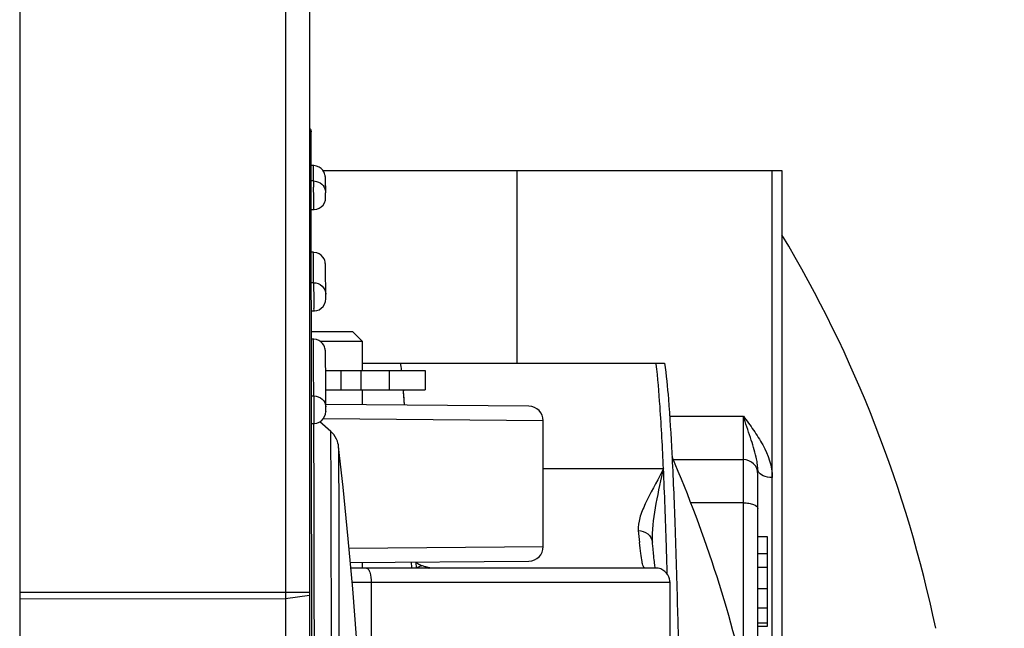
# Model space of a CAD drawing. Header units: millimetres. Extents: x 0 to 420, y 0 to 297.
# Tile 116 of 136: x 253.23 to 257.32, y 184.12 to 186.65. Entities that reach past the tile are written whole.
import ezdxf

# ---------------------------------------------------------------- set-up
doc = ezdxf.new("R2010")
doc.units = ezdxf.units.MM
doc.header["$LTSCALE"] = 23.1
doc.layers.get('0').update_dxf_attribs({"linetype": 'CONTINUOUS'})
doc.layers.add('DIM_PILOTEES', color=7, linetype='CONTINUOUS')
doc.styles.get("Standard").update_dxf_attribs({"font": 'txt', "width": 0.7})
doc.dimstyles.new('DIMSTYLE_8', dxfattribs={"dimtxt": 2.5, "dimasz": 3.5, "dimexe": 2, "dimexo": 0, "dimtad": 1, "dimdec": 1, "dimlfac": 5, "dimdsep": 46, "dimtxsty": 'Standard', "dimblk": '_FILLED', "dimblk1": '_FILLED', "dimblk2": '_FILLED', "dimcen": 0.09, "dimazin": 2, "dimtp": 0.3, "dimtm": 0.3, "dimtfac": 1, "dimtdec": 1, "dimtofl": 0, "dimtmove": 0, "dimatfit": 3, "dimldrblk": '_FILLED', "dimfxl": 0, "dimtolj": 1, "dimarcsym": 0})

# ---------------------------------------------------------------- blocks, each defined once
blk = doc.blocks.new('_FILLED')
at = {"color": 0, "linetype": 'ByBlock'}
blk.add_solid([(0, 0), (-1, 0.1429), (-1, -0.1429)], dxfattribs=at)
blk = doc.blocks.new('*D14')
at = {"layer": 'DIM_PILOTEES', "color": 2, "linetype": 'Continuous'}
for p, q in [((253.9475, 199.6119), (263.7247, 199.6465)), ((261.7247, 199.6395), (261.7646, 188.385)), ((261.8046, 177.1306), (261.7646, 188.385)), ((253.2201, 177.1001), (263.8046, 177.1377))]:
    blk.add_line(p, q, dxfattribs=at)
at = {"layer": 'DIM_PILOTEES', "color": 2, "linetype": 'Continuous', "xscale": 3.5, "yscale": 3.5, "zscale": 3.5}
for p, rotation in [((261.7247, 199.6395), 90.2032398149), ((261.8046, 177.1306), 270.2032398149)]:
    blk.add_blockref('_FILLED', p, dxfattribs=dict(at, rotation=rotation))
at = {"layer": 'DIM_PILOTEES', "color": 2, "linetype": 'Continuous', "insert": (264.8896, 188.3961), "char_height": 2.5, "width": 12.053571, "attachment_point": 2, "rotation": 270.2032, "line_spacing_factor": 0.9}
blk.add_mtext('{\\ftxt;\\W0.0001;\\H0.0001;\\~}{\\ftxt;\\W3.2142857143;\\H2.5; }{\\ftxt;\\W0.0001;\\H0.0001;\\~}', dxfattribs=at)

msp = doc.modelspace()

# ---------------------------------------------------------------- linework, layer by layer
at = {"color": 7, "linetype": 'Continuous'}
for p, q in [((254.3349, 195.8012), (254.3349, 177.1097)), ((254.4341, 195.7108), (254.4341, 177.2001)), ((253.2341, 177.1001), (253.2341, 195.5318)), ((254.4415, 186.1794), (254.4415, 186.1801)), ((254.4415, 186.1782), (254.4415, 186.1794)), ((254.4416, 186.1753), (254.4415, 186.1782)), ((254.4417, 186.1643), (254.4416, 186.1753)), ((254.4417, 186.144), (254.4417, 186.1643)), ((254.4418, 186.1374), (254.4417, 186.144)), ((254.4418, 186.1327), (254.4418, 186.1374)), ((254.4418, 186.1277), (254.4418, 186.1327)), ((254.4418, 186.1224), (254.4418, 186.1277)), ((254.4418, 186.1168), (254.4418, 186.1224)), ((254.4418, 186.1109), (254.4418, 186.1168)), ((254.4504, 186.0399), (254.4404, 186.0399)), ((254.4421, 185.967), (254.442, 186.0046)), ((254.4516, 185.9761), (254.4514, 185.9955)), ((254.4903, 186.0201), (256.3941, 186.0201)), ((254.5006, 185.9894), (254.5006, 185.9906)), ((254.5007, 185.988), (254.5006, 185.9894)), ((254.5007, 185.9866), (254.5007, 185.988)), ((254.5008, 185.9842), (254.5007, 185.9866)), ((254.5009, 185.9803), (254.5008, 185.9842)), ((255.2941, 186.0201), (255.2941, 185.2201)), ((256.3541, 182.7887), (256.3541, 186.0201)), ((256.3941, 186.0201), (256.3941, 179.9601)), ((254.4516, 185.9761), (254.4416, 185.9761)), ((254.4438, 183.9735), (254.4421, 185.967)), ((254.4516, 185.9761), (254.4516, 185.9506)), ((254.501, 185.9728), (254.5009, 185.9803)), ((254.5013, 185.9558), (254.501, 185.9728)), ((254.5013, 185.9558), (254.5016, 185.927)), ((254.4517, 185.929), (254.4516, 185.9057)), ((254.5015, 185.9074), (254.5016, 185.9072)), ((254.5016, 185.9073), (254.5016, 185.9153)), ((254.4416, 185.8573), (254.4516, 185.8573)), ((254.4504, 185.6801), (254.4404, 185.6801)), ((254.5006, 185.6293), (254.5005, 185.6306)), ((254.5007, 185.628), (254.5006, 185.6293)), ((254.5007, 185.6259), (254.5007, 185.628)), ((254.5008, 185.6225), (254.5007, 185.6259)), ((254.5009, 185.6172), (254.5008, 185.6225)), ((254.5011, 185.6058), (254.5009, 185.6172)), ((254.5014, 185.5753), (254.5011, 185.6058)), ((254.4519, 185.5542), (254.4419, 185.5542)), ((254.4519, 185.5542), (254.452, 185.4797)), ((254.5017, 185.5363), (254.5014, 185.5753)), ((254.5019, 185.5063), (254.5017, 185.5363)), ((254.5019, 185.505), (254.5019, 185.5063)), ((254.5019, 185.4867), (254.5019, 185.4939)), ((254.5019, 185.4871), (254.5019, 185.4867)), ((254.4419, 185.4367), (254.4519, 185.4367)), ((254.6141, 185.3501), (254.4426, 185.3501)), ((254.6141, 185.3501), (254.6541, 185.3101)), ((254.4504, 185.3201), (254.4404, 185.3201)), ((254.6541, 185.3101), (254.48, 185.3101)), ((254.6541, 185.1901), (254.6541, 185.3101)), ((254.5006, 185.2692), (254.5005, 185.2705)), ((254.5006, 185.2677), (254.5006, 185.2692)), ((254.5007, 185.2653), (254.5006, 185.2677)), ((254.5008, 185.2612), (254.5007, 185.2653)), ((254.5009, 185.2533), (254.5008, 185.2612)), ((254.5012, 185.2339), (254.5009, 185.2533)), ((254.4518, 185.2013), (254.4517, 185.2145)), ((254.5017, 185.1692), (254.5012, 185.2339)), ((254.6541, 185.2201), (255.9073, 185.2201)), ((254.4524, 185.0845), (254.4518, 185.2013)), ((254.5016, 185.1901), (254.9141, 185.1901)), ((254.5018, 185.1564), (254.5017, 185.1692)), ((254.5649, 185.1901), (254.5649, 185.1101)), ((254.6495, 185.1101), (254.6495, 185.1901)), ((254.7659, 185.1101), (254.7659, 185.1901)), ((254.9141, 185.1901), (254.9141, 185.1101)), ((254.5018, 185.1428), (254.5018, 185.1564)), ((254.5019, 185.1283), (254.5018, 185.1428)), ((254.502, 185.1183), (254.5019, 185.1283)), ((254.502, 185.1079), (254.502, 185.1183)), ((254.502, 185.1101), (254.9141, 185.1101)), ((254.5021, 185.0972), (254.502, 185.1079)), ((254.6541, 185.0473), (254.6541, 185.1101)), ((254.824, 185.1102), (254.8244, 185.1051)), ((254.4424, 185.0845), (254.4523, 185.0845)), ((254.4523, 185.0845), (254.4524, 185.0053)), ((254.5022, 185.069), (254.5021, 185.0805)), ((254.5022, 185.0572), (254.5022, 185.069)), ((254.5023, 185.039), (254.5022, 185.0572)), ((255.3446, 185.0412), (254.5024, 185.0486)), ((254.5023, 185.0374), (254.5023, 185.0389)), ((254.5023, 185.0206), (254.5023, 185.0197)), ((254.4423, 184.9698), (254.4523, 184.9698)), ((254.4523, 184.9651), (254.4522, 184.971)), ((254.5225, 184.9371), (254.4777, 184.977)), ((255.4041, 184.9812), (254.4915, 184.9887)), ((255.4041, 184.459), (255.4041, 184.9812)), ((255.9282, 185.0007), (256.2341, 185.0007)), ((256.2341, 183.9407), (256.2341, 185.0007)), ((255.9431, 184.8201), (256.2341, 184.8201)), ((255.4041, 184.7832), (255.9028, 184.7832)), ((255.9028, 184.7832), (255.8961, 184.7698)), ((255.8998, 184.769), (255.8961, 184.7698)), ((255.8998, 184.769), (255.9028, 184.7832)), ((256.2941, 183.7105), (256.2941, 184.779)), ((256.2341, 184.6409), (256.0165, 184.6409)), ((255.8574, 184.4743), (255.8573, 184.4775)), ((255.8573, 184.4775), (255.8573, 184.4775)), ((256.3341, 184.5), (256.2941, 184.5)), ((256.3341, 184.1297), (256.3341, 184.5)), ((254.5991, 184.4524), (255.4041, 184.459)), ((255.8615, 184.4304), (255.8596, 184.4499)), ((254.6044, 184.3925), (255.3446, 184.399)), ((254.6541, 184.3701), (254.6541, 184.393)), ((254.8584, 184.3706), (254.8576, 184.3956)), ((256.3341, 184.4295), (256.2941, 184.4295)), ((255.87, 184.3701), (254.6064, 184.3701)), ((255.8688, 184.3701), (255.8669, 184.3834)), ((256.3341, 184.3727), (256.2941, 184.3727)), ((255.93, 184.3101), (254.6118, 184.3101)), ((254.6901, 184.3101), (254.6901, 183.5344)), ((255.93, 181.1301), (255.93, 184.3101)), ((256.2941, 184.2848), (256.3341, 184.2848)), ((254.4341, 184.2681), (253.2341, 184.2681)), ((254.3349, 184.2426), (253.2341, 184.2413)), ((254.4341, 184.256), (254.3349, 184.2426)), ((256.3341, 184.2032), (256.2941, 184.2032)), ((256.3341, 184.1415), (256.2941, 184.1415)), ((256.2941, 184.1297), (256.3341, 184.1297))]:
    msp.add_line(p, q, dxfattribs=at)
for points in [[(254.4415, 186.1801), (254.4415, 186.1804), (254.4415, 186.1807), (254.4415, 186.181), (254.4414, 186.1815), (254.4413, 186.1825), (254.4411, 186.184), (254.4404, 186.1863), (254.4394, 186.189), (254.4378, 186.1916), (254.4357, 186.1941), (254.4341, 186.1956)], [(254.4419, 186.1016), (254.4419, 186.1047), (254.4418, 186.1109)], [(254.4419, 186.0916), (254.4419, 186.095), (254.4419, 186.1016)], [(254.4419, 186.0809), (254.4419, 186.0846), (254.4419, 186.0916)], [(254.4419, 186.0697), (254.4419, 186.0735), (254.4419, 186.0809)], [(254.442, 186.0538), (254.442, 186.0578), (254.4419, 186.0619), (254.4419, 186.0697)], [(254.442, 186.0367), (254.442, 186.0411), (254.442, 186.0454), (254.442, 186.0538)], [(254.442, 186.0187), (254.442, 186.0233), (254.442, 186.0279), (254.442, 186.0367)], [(254.5006, 185.9906), (254.5005, 185.9913), (254.5005, 185.9919), (254.5004, 185.9926), (254.5004, 185.9934), (254.5003, 185.9943), (254.5002, 185.9953), (254.5, 185.9968), (254.4997, 185.9988), (254.4989, 186.0021), (254.4973, 186.0073), (254.4945, 186.0137), (254.4898, 186.0209), (254.4832, 186.0279), (254.4746, 186.0338), (254.4642, 186.0381), (254.4525, 186.0401), (254.4504, 186.0401)], [(254.442, 186.0046), (254.442, 186.0093), (254.442, 186.0187)], [(254.4644, 185.8589), (254.4742, 185.8627), (254.4833, 185.8686), (254.4909, 185.8764), (254.4967, 185.8858), (254.5004, 185.8964), (254.5016, 185.9072)], [(254.4516, 185.8572), (254.4544, 185.8573), (254.4644, 185.8589)], [(254.5005, 185.6306), (254.5005, 185.6312), (254.5005, 185.6318), (254.5004, 185.6324), (254.5004, 185.6331), (254.5003, 185.634), (254.5002, 185.6349), (254.5001, 185.6363), (254.4998, 185.6382), (254.4991, 185.6413), (254.4976, 185.6465), (254.4948, 185.6531), (254.4901, 185.6605), (254.4833, 185.6678), (254.4746, 185.6738), (254.4644, 185.6781), (254.453, 185.68), (254.4504, 185.6801)], [(254.4647, 185.4384), (254.4746, 185.4421), (254.4836, 185.448), (254.4913, 185.4559), (254.4971, 185.4653), (254.5007, 185.4759), (254.5019, 185.4867)], [(254.4519, 185.4367), (254.4548, 185.4368), (254.4647, 185.4384)], [(254.5005, 185.2705), (254.5005, 185.2712), (254.5005, 185.2719), (254.5004, 185.2726), (254.5003, 185.2735), (254.5003, 185.2746), (254.5001, 185.2762), (254.4997, 185.2788), (254.4988, 185.2826), (254.4969, 185.2884), (254.4937, 185.2951), (254.4889, 185.302), (254.4823, 185.3086), (254.474, 185.3142), (254.464, 185.3182), (254.4529, 185.32), (254.4504, 185.3201)], [(254.5021, 185.0805), (254.5021, 185.0861), (254.5021, 185.0972)], [(254.4651, 184.9714), (254.475, 184.9752), (254.484, 184.9811), (254.4917, 184.9889), (254.4975, 184.9983), (254.5011, 185.0089), (254.5023, 185.0197)], [(254.4523, 184.9697), (254.4551, 184.9698), (254.4651, 184.9714)], [(254.5555, 184.8736), (254.5552, 184.8757), (254.5543, 184.881), (254.5528, 184.8877), (254.5502, 184.8959), (254.5465, 184.905), (254.5414, 184.9144), (254.535, 184.9237), (254.5272, 184.9327), (254.5225, 184.9371)], [(254.6619, 183.5381), (254.6534, 183.7109), (254.6429, 183.8915), (254.6299, 184.0829), (254.6142, 184.2833), (254.5956, 184.4912), (254.574, 184.7058), (254.5554, 184.8736)], [(255.8596, 184.4499), (255.8577, 184.4714), (255.8574, 184.4749)], [(255.8669, 184.3834), (255.866, 184.39), (255.8651, 184.3972), (255.8642, 184.4048), (255.8633, 184.4128), (255.8624, 184.4214), (255.8615, 184.4304)], [(255.93, 184.3101), (255.9295, 184.3175), (255.9279, 184.3256), (255.925, 184.3338), (255.9209, 184.3418), (255.9154, 184.3493), (255.9085, 184.3561), (255.9004, 184.3618), (255.8912, 184.3663), (255.8808, 184.3691), (255.8701, 184.3701)]]:
    msp.add_lwpolyline(points, dxfattribs=at)
for centre, radius, start, end in [((244.4854, 185.9331), 9.9662, 359.97675, 0.10079), ((254.134, 185.9248), 0.3675, 0.1805, 0.3431), ((250.2802, 185.9171), 4.2213, 359.9758, 0.1209), ((251.8491, 183.0368), 5.295, 11.8056, 30.8666), ((251.1514, 185.4972), 3.3506, 359.9421, 0.1324), ((252.8682, 184.9839), 1.9592, 6.084, 6.9247), ((252.9811, 184.9968), 1.8457, 6.0503, 6.951), ((254.2712, 185.0245), 1.6132, 6.843, 6.965), ((249.3697, 184.6675), 5.4722, 4.1207, 4.6471), ((249.6682, 184.6909), 5.1728, 4.2863, 4.5925), ((248.9246, 184.6349), 5.9185, 4.12086, 4.2893), ((248.4155, 184.5981), 6.4289, 4.00277, 4.12644), ((248.3907, 184.5964), 6.4538, 3.99461, 4.12144), ((250.4294, 185.0298), 4.0729, 359.9411, 0.1058), ((253.7802, 185.0246), 0.7221, 359.6133, 0.083), ((255.3441, 184.9812), 0.06, 0, 89.5), ((251.0578, 182.716), 5.3192, 11.9623, 23.4351), ((256.2341, 184.7601), 0.06, 0, 90), ((258.2275, 184.7247), 2.4373, 184.6856, 185.8522), ((255.8079, 184.4708), 0.0496, 4.7145, 7.6563), ((255.3441, 184.459), 0.06, 270.5, 360)]:
    msp.add_arc(centre, radius, start, end, dxfattribs=at)
for points in [[(254.4342, 186.1956), (254.4373, 186.193), (254.4397, 186.1892), (254.4408, 186.1853)], [(254.4408, 186.1853), (254.4412, 186.1836), (254.4415, 186.1819), (254.4415, 186.1801)], [(254.4516, 185.9761), (254.4559, 185.9761), (254.4602, 185.9755), (254.4643, 185.9744)], [(256.292, 184.8055), (256.2908, 184.8138), (256.2892, 184.8219), (256.2873, 184.8301)], [(256.2941, 184.779), (256.2941, 184.7879), (256.2932, 184.7967), (256.292, 184.8055)], [(256.2952, 184.7726), (256.2945, 184.7746), (256.2941, 184.7768), (256.2941, 184.779)], [(254.8823, 184.3701), (254.886, 184.3757), (254.893, 184.3797), (254.8996, 184.3799)]]:
    msp.add_open_spline(points, degree=3, dxfattribs=at)
for points, knots in [([(254.4514, 185.9955), (254.4513, 186.002), (254.4511, 186.0131), (254.451, 186.026), (254.4507, 186.0333), (254.4508, 186.0371), (254.4504, 186.0386), (254.4507, 186.0401), (254.4504, 186.0401)], [0, 0, 0, 0, 0.436598, 0.749079, 0.858628, 0.936976, 0.984079, 1, 1, 1, 1]), ([(254.4421, 185.967), (254.4421, 185.9677), (254.4409, 185.9714), (254.437, 185.9731), (254.4342, 185.974)], [0, 0, 0, 0, 0.189352, 1, 1, 1, 1]), ([(254.4643, 185.9744), (254.4746, 185.9718), (254.4939, 185.9596), (254.5015, 185.938), (254.5016, 185.9275)], [0, 0, 0, 0, 0.502385, 1, 1, 1, 1]), ([(254.4516, 185.9057), (254.4516, 185.8993), (254.4515, 185.8878), (254.452, 185.8727), (254.4509, 185.8632), (254.4521, 185.8583), (254.4516, 185.8573)], [0, 0, 0, 0, 0.395291, 0.718023, 0.926782, 1, 1, 1, 1]), ([(254.4519, 185.5542), (254.4518, 185.5725), (254.4517, 185.598), (254.4514, 185.6294), (254.4513, 185.6472), (254.4508, 185.6607), (254.4513, 185.6714), (254.4499, 185.6759), (254.4511, 185.6801), (254.4504, 185.6801)], [0, 0, 0, 0, 0.435514, 0.607289, 0.748197, 0.858076, 0.936767, 0.984116, 1, 1, 1, 1]), ([(254.4519, 185.5542), (254.4646, 185.5542), (254.4906, 185.5446), (254.5018, 185.5188), (254.5019, 185.5066)], [0, 0, 0, 0, 0.507359, 1, 1, 1, 1]), ([(254.452, 185.4797), (254.452, 185.474), (254.4517, 185.4637), (254.4526, 185.45), (254.4509, 185.4422), (254.4527, 185.4374), (254.4519, 185.4367)], [0, 0, 0, 0, 0.401198, 0.723103, 0.929218, 1, 1, 1, 1]), ([(254.4517, 185.2145), (254.4516, 185.2298), (254.4515, 185.2513), (254.4512, 185.2776), (254.4512, 185.2926), (254.4508, 185.3038), (254.4512, 185.3129), (254.45, 185.3165), (254.451, 185.3201), (254.4504, 185.3201)], [0, 0, 0, 0, 0.435893, 0.607743, 0.748609, 0.858375, 0.93693, 0.984163, 1, 1, 1, 1]), ([(255.9073, 185.2201), (255.9148, 185.1708), (255.9259, 185.0461), (255.9395, 184.823), (255.9514, 184.531), (255.9659, 184.0326), (255.9763, 183.3233), (255.978, 182.5803), (255.9736, 181.9749), (255.9676, 181.548), (255.9591, 181.1599), (255.9497, 180.8668), (255.941, 180.6612), (255.9343, 180.5317), (255.9272, 180.4202), (255.9199, 180.3274), (255.9123, 180.2538), (255.9053, 180.2043), (255.8987, 180.1735), (255.8928, 180.1543), (255.8812, 180.1308), (255.8605, 180.1201), (255.8476, 180.1201)], [0, 0, 0, 0, 0.02918, 0.073133, 0.130715, 0.200077, 0.364736, 0.545547, 0.634585, 0.718753, 0.795257, 0.861586, 0.890247, 0.915591, 0.937423, 0.955592, 0.970006, 0.980717, 0.984819, 0.988392, 0.992442, 1, 1, 1, 1]), ([(255.9028, 184.7832), (255.8989, 184.8687), (255.8912, 185.0134), (255.88, 185.1579), (255.873, 185.2167)], [0, 0, 0, 0, 0.591376, 1, 1, 1, 1]), ([(254.4523, 185.0845), (254.4649, 185.0845), (254.4906, 185.0758), (254.5023, 185.0507), (254.5023, 185.0389)], [0, 0, 0, 0, 0.515996, 1, 1, 1, 1]), ([(254.4524, 185.0053), (254.4524, 185.0005), (254.4525, 184.9917), (254.4522, 184.982), (254.4525, 184.9754), (254.4519, 184.9729), (254.4531, 184.9697), (254.4523, 184.9698)], [0, 0, 0, 0, 0.40797, 0.728283, 0.846235, 0.93164, 1, 1, 1, 1]), ([(254.455, 183.9745), (254.4547, 184.1914), (254.4539, 184.5216), (254.4534, 184.8518), (254.4523, 184.9651)], [0, 0, 0, 0, 0.656861, 1, 1, 1, 1]), ([(256.2341, 185.0007), (256.2488, 184.9818), (256.2768, 184.9426), (256.3281, 184.8633), (256.3549, 184.7927), (256.3541, 184.7456)], [0, 0, 0, 0, 0.252052, 0.504373, 1, 1, 1, 1]), ([(256.2873, 184.8301), (256.2811, 184.8576), (256.2628, 184.9144), (256.2435, 184.9708), (256.2341, 185.0007)], [0, 0, 0, 0, 0.47359, 1, 1, 1, 1]), ([(254.5262, 183.5303), (254.5261, 183.6298), (254.5259, 183.8204), (254.5256, 184.092), (254.5252, 184.3328), (254.5248, 184.5118), (254.5245, 184.6358), (254.5242, 184.7131), (254.524, 184.7793), (254.5237, 184.834), (254.5235, 184.8722), (254.5233, 184.8968), (254.5232, 184.9108), (254.5229, 184.9216), (254.5231, 184.9297), (254.5223, 184.9341), (254.523, 184.9367), (254.5225, 184.9371)], [0, 0, 0, 0, 0.212092, 0.406571, 0.57907, 0.725699, 0.788367, 0.84345, 0.890584, 0.929482, 0.96, 0.972077, 0.982011, 0.989785, 0.995385, 0.998795, 1, 1, 1, 1]), ([(254.5589, 183.5303), (254.5588, 183.7107), (254.5586, 183.9678), (254.558, 184.2903), (254.5577, 184.485), (254.5569, 184.642), (254.5572, 184.7581), (254.5553, 184.8306), (254.5565, 184.8643), (254.5555, 184.8736)], [0, 0, 0, 0, 0.402967, 0.574169, 0.720107, 0.837917, 0.924878, 0.979238, 1, 1, 1, 1]), ([(255.8961, 184.7698), (255.8737, 184.7249), (255.8379, 184.6635), (255.8034, 184.5819), (255.797, 184.5431), (255.7984, 184.5256)], [0, 0, 0, 0, 0.566287, 0.801986, 1, 1, 1, 1]), ([(255.8573, 184.4775), (255.8557, 184.5251), (255.8676, 184.6236), (255.8894, 184.7193), (255.8998, 184.769)], [0, 0, 0, 0, 0.48387, 1, 1, 1, 1]), ([(255.9184, 184.3463), (255.9173, 184.386), (255.913, 184.5316), (255.9077, 184.6773), (255.9028, 184.7832)], [0, 0, 0, 0, 0.272566, 1, 1, 1, 1]), ([(256.3541, 184.7456), (256.3411, 184.7456), (256.3188, 184.7488), (256.2984, 184.7637), (256.2952, 184.7726)], [0, 0, 0, 0, 0.57827, 1, 1, 1, 1]), ([(256.2341, 184.6409), (256.2417, 184.6409), (256.2565, 184.6397), (256.2771, 184.635), (256.2941, 184.6249), (256.2941, 184.6168)], [0, 0, 0, 0, 0.340235, 0.637977, 1, 1, 1, 1]), ([(255.7984, 184.5256), (255.8123, 184.5256), (255.8405, 184.5166), (255.8554, 184.4905), (255.8571, 184.4774)], [0, 0, 0, 0, 0.51337, 1, 1, 1, 1]), ([(255.8254, 184.3701), (255.8225, 184.3701), (255.8174, 184.3819), (255.8131, 184.4002), (255.8075, 184.4347), (255.8046, 184.4608), (255.803, 184.4762)], [0, 0, 0, 0, 0.080379, 0.270307, 0.576938, 1, 1, 1, 1]), ([(254.8747, 184.395), (254.875, 184.3931), (254.8762, 184.3849), (254.8772, 184.3766), (254.8779, 184.3702)], [0, 0, 0, 0, 0.222715, 1, 1, 1, 1]), ([(254.8996, 184.3799), (254.897, 184.3808), (254.8886, 184.384), (254.8807, 184.3896), (254.8772, 184.3949)], [0, 0, 0, 0, 0.298176, 1, 1, 1, 1]), ([(254.6714, 184.3701), (254.6742, 184.3701), (254.6808, 184.3642), (254.6879, 184.3438), (254.6901, 184.3244), (254.6901, 184.3101)], [0, 0, 0, 0, 0.129057, 0.348092, 1, 1, 1, 1]), ([(254.929, 184.3701), (254.9304, 184.3701), (254.9362, 184.3708), (254.9223, 184.3735), (254.9147, 184.3756), (254.9044, 184.3782), (254.8996, 184.3799)], [0, 0, 0, 0, 0.106635, 0.27004, 0.605969, 1, 1, 1, 1])]:
    msp.add_open_spline(points, degree=3, knots=knots, dxfattribs=at)

# ---------------------------------------------------------------- dimensions: what is measured, and where the dimension line sits
at = {"layer": 'DIM_PILOTEES', "color": 2, "linetype": 'Continuous'}
dim = msp.add_linear_dim(base=(261.8046, 177.1306), p1=(253.9475, 199.6119), p2=(253.2201, 177.1001), angle=270.2032, text='{\\ftxt;\\W0.0001;\\H0.0001;\\~}{\\ftxt;\\W3.2142857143;\\H2.5; }{\\ftxt;\\W0.0001;\\H0.0001;\\~}', dimstyle='DIMSTYLE_8', dxfattribs=at)
dim.commit()
dim.dimension.update_dxf_attribs({"geometry": '*D14', "text_midpoint": (261.7634, 188.7421), "dimtype": 160})

doc.saveas('drawing.dxf')
